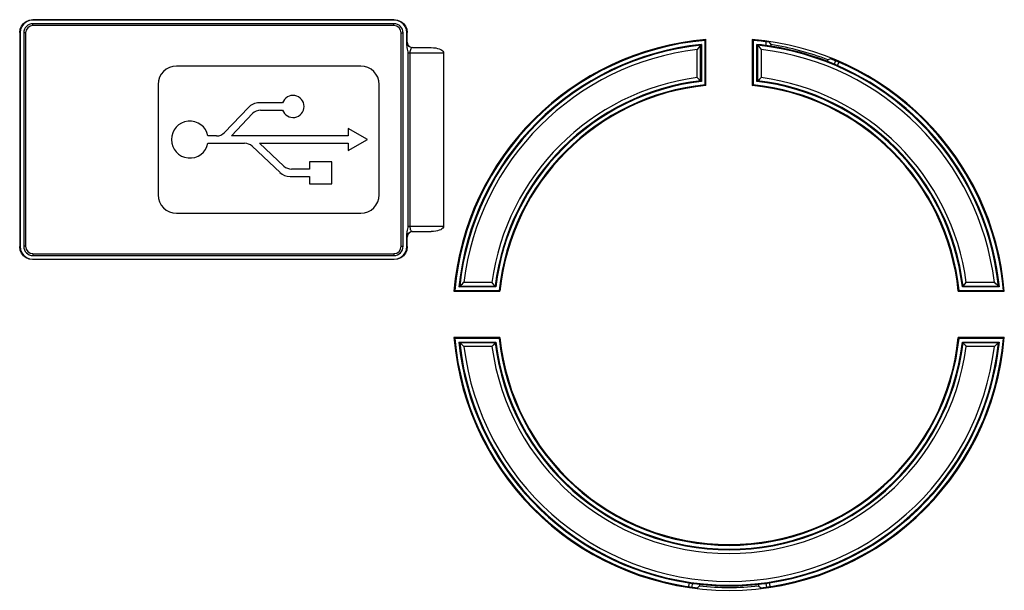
# Model space of a CAD drawing. Extents: x 35 to 410, y 33 to 287.
# Tile 18 of 65: x 61 to 79, y 180 to 190. Entities that reach past the tile are written whole.
import ezdxf

# ---------------------------------------------------------------- set-up
doc = ezdxf.new("R2010")
doc.units = 0
doc.header["$LTSCALE"] = 23.1
doc.layers.add('ALL_AXIS', color=7, linetype='CONTINUOUS')
doc.layers.add('ALL_FEATURES', color=7, linetype='CONTINUOUS')

msp = doc.modelspace()

# ---------------------------------------------------------------- linework, layer by layer
at = {"layer": 'ALL_AXIS', "color": 7, "linetype": 'CONTINUOUS'}
for p, q in [((67.315, 188.191), (65.2, 188.191)), ((67.315, 188.325), (67.315, 188.191)), ((67.661, 188.125), (67.315, 188.325)), ((65.711, 188.059), (67.315, 188.059)), ((67.315, 187.925), (67.661, 188.125)), ((67.315, 188.059), (67.315, 187.925)), ((66.615, 187.725), (66.615, 187.591)), ((67.015, 187.725), (66.615, 187.725)), ((67.015, 187.325), (67.015, 187.725)), ((66.615, 187.459), (66.615, 187.325)), ((66.615, 187.325), (67.015, 187.325))]:
    msp.add_line(p, q, dxfattribs=at)
for centre, radius, start, end in [((66.315, 188.725), 0.2, 199.2688, 160.7312), ((64.449, 188.125), 0.334, 11.3969, 348.6031)]:
    msp.add_arc(centre, radius, start, end, dxfattribs=at)
at = {"layer": 'ALL_FEATURES', "color": 9, "linetype": 'CONTINUOUS'}
for p, q in [((61.602, 190.297), (61.608, 190.292)), ((61.608, 190.192), (61.608, 190.225)), ((68.141, 190.192), (61.608, 190.192)), ((68.141, 190.292), (68.147, 190.297)), ((68.141, 190.192), (68.141, 190.225)), ((61.369, 190.064), (61.375, 190.058)), ((61.475, 190.058), (61.441, 190.058)), ((61.475, 190.058), (61.475, 186.192)), ((68.275, 186.192), (68.275, 190.058)), ((68.275, 190.058), (68.308, 190.058)), ((68.375, 190.058), (68.38, 190.064)), ((68.38, 189.892), (68.378, 189.892)), ((73.693, 189.192), (73.693, 189.833)), ((74.723, 189.833), (74.723, 189.192)), ((69.041, 189.692), (68.395, 189.692)), ((68.429, 189.692), (68.429, 186.558)), ((73.627, 189.25), (73.627, 189.759)), ((74.789, 189.759), (74.789, 189.25)), ((76.167, 189.466), (76.191, 189.522)), ((68.395, 186.558), (69.041, 186.558)), ((68.378, 186.358), (68.38, 186.358)), ((61.369, 186.186), (61.375, 186.192)), ((61.475, 186.192), (61.441, 186.192)), ((61.608, 186.058), (61.608, 186.025)), ((61.608, 186.058), (68.141, 186.058)), ((68.141, 186.058), (68.141, 186.025)), ((68.275, 186.192), (68.308, 186.192)), ((68.38, 186.186), (68.375, 186.192)), ((61.602, 185.953), (61.608, 185.958)), ((68.147, 185.953), (68.141, 185.958)), ((69.408, 185.54), (69.916, 185.54)), ((78.5, 185.54), (79.008, 185.54)), ((69.333, 185.473), (69.975, 185.473)), ((78.441, 185.473), (79.083, 185.473)), ((69.975, 184.444), (69.333, 184.444)), ((79.083, 184.444), (78.441, 184.444)), ((69.916, 184.377), (69.408, 184.377)), ((79.008, 184.377), (78.5, 184.377)), ((73.482, 180.097), (73.474, 180.037)), ((74.934, 180.097), (74.942, 180.037))]:
    msp.add_line(p, q, dxfattribs=at)
at = {"layer": 'ALL_FEATURES', "color": 7, "linetype": 'CONTINUOUS'}
for p, q in [((61.602, 190.297), (68.147, 190.297)), ((68.141, 190.292), (61.608, 190.292)), ((68.141, 190.225), (61.608, 190.225)), ((61.369, 190.064), (61.369, 186.186)), ((61.375, 190.058), (61.375, 186.192)), ((61.441, 190.058), (61.441, 186.192)), ((68.308, 186.192), (68.308, 190.058)), ((68.375, 189.828), (68.375, 190.058)), ((68.38, 189.892), (68.38, 190.064)), ((68.481, 189.792), (68.818, 189.792)), ((73.693, 189.833), (73.673, 189.81)), ((73.707, 189.848), (73.693, 189.833)), ((73.707, 189.848), (73.707, 189.18)), ((73.789, 189.939), (73.775, 189.923)), ((73.775, 189.119), (73.775, 189.923)), ((73.789, 189.106), (73.789, 189.939)), ((74.627, 189.939), (74.627, 189.106)), ((74.627, 189.939), (74.641, 189.923)), ((74.641, 189.923), (74.641, 189.119)), ((74.709, 189.18), (74.709, 189.848)), ((74.874, 189.897), (74.874, 189.828)), ((74.934, 189.889), (74.965, 189.846)), ((74.965, 189.846), (74.96, 189.814)), ((68.395, 189.692), (68.395, 186.558)), ((69.041, 189.692), (69.041, 186.558)), ((67.541, 189.458), (64.208, 189.458)), ((75.997, 189.57), (75.985, 189.538)), ((76.045, 189.591), (75.997, 189.57)), ((76.113, 189.491), (76.136, 189.548)), ((73.652, 189.228), (73.627, 189.25)), ((63.875, 189.125), (63.875, 187.125)), ((67.875, 187.125), (67.875, 189.125)), ((73.693, 189.192), (73.652, 189.228)), ((73.707, 189.18), (73.693, 189.192)), ((73.789, 189.106), (73.775, 189.119)), ((74.627, 189.106), (74.641, 189.119)), ((74.709, 189.18), (74.728, 189.196)), ((66.126, 188.791), (65.701, 188.791)), ((65.508, 188.708), (65.077, 188.254)), ((65.2, 188.191), (65.584, 188.596)), ((65.729, 188.659), (66.126, 188.659)), ((64.932, 188.191), (64.776, 188.191)), ((64.776, 188.059), (65.439, 188.059)), ((65.576, 188.005), (66.08, 187.531)), ((66.151, 187.645), (65.711, 188.059)), ((66.615, 187.591), (66.288, 187.591)), ((66.262, 187.459), (66.615, 187.459)), ((64.208, 186.792), (67.541, 186.792)), ((68.375, 186.192), (68.375, 186.422)), ((68.481, 186.458), (68.818, 186.458)), ((68.38, 186.186), (68.38, 186.358)), ((68.147, 185.953), (61.602, 185.953)), ((61.608, 186.025), (68.141, 186.025)), ((61.608, 185.958), (68.141, 185.958)), ((78.441, 185.473), (78.478, 185.514)), ((78.478, 185.514), (78.5, 185.54)), ((69.228, 185.377), (69.244, 185.392)), ((69.228, 185.377), (70.06, 185.377)), ((69.244, 185.392), (70.047, 185.392)), ((69.986, 185.459), (69.318, 185.459)), ((69.986, 185.459), (69.97, 185.478)), ((70.06, 185.377), (70.047, 185.392)), ((78.356, 185.377), (78.369, 185.392)), ((78.356, 185.377), (79.188, 185.377)), ((78.369, 185.392), (79.172, 185.392)), ((78.43, 185.459), (78.441, 185.473)), ((79.098, 185.459), (78.43, 185.459)), ((79.083, 185.473), (79.06, 185.494)), ((79.098, 185.459), (79.083, 185.473)), ((79.188, 185.377), (79.172, 185.392)), ((69.228, 184.54), (69.244, 184.525)), ((70.06, 184.54), (69.228, 184.54)), ((70.047, 184.525), (69.244, 184.525)), ((69.318, 184.457), (69.333, 184.444)), ((69.318, 184.457), (69.986, 184.457)), ((69.333, 184.444), (69.356, 184.423)), ((69.975, 184.444), (69.938, 184.403)), ((69.986, 184.457), (69.975, 184.444)), ((70.06, 184.54), (70.047, 184.525)), ((78.356, 184.54), (78.369, 184.525)), ((79.188, 184.54), (78.356, 184.54)), ((79.172, 184.525), (78.369, 184.525)), ((78.43, 184.457), (78.446, 184.439)), ((78.43, 184.457), (79.098, 184.457)), ((79.188, 184.54), (79.172, 184.525)), ((69.938, 184.403), (69.916, 184.377)), ((73.541, 180.087), (73.533, 180.026)), ((73.674, 180.041), (73.633, 180.008)), ((73.677, 180.075), (73.674, 180.041)), ((74.739, 180.075), (74.742, 180.041)), ((74.742, 180.041), (74.783, 180.008)), ((74.875, 180.087), (74.883, 180.026))]:
    msp.add_line(p, q, dxfattribs=at)
for points in [[(61.369, 190.064), (61.377, 190.125), (61.4, 190.181), (61.437, 190.229), (61.485, 190.266), (61.542, 190.29), (61.602, 190.297)], [(61.608, 190.292), (61.548, 190.284), (61.491, 190.26), (61.443, 190.223), (61.406, 190.175), (61.383, 190.119), (61.375, 190.058)], [(68.375, 190.058), (68.367, 190.119), (68.343, 190.175), (68.306, 190.223), (68.258, 190.26), (68.202, 190.284), (68.141, 190.292)], [(68.147, 190.297), (68.208, 190.29), (68.264, 190.266), (68.312, 190.229), (68.349, 190.181), (68.373, 190.125), (68.38, 190.064)], [(68.375, 189.828), (68.377, 189.795), (68.383, 189.765), (68.389, 189.739), (68.394, 189.715), (68.395, 189.692)], [(68.38, 189.892), (68.385, 189.861), (68.4, 189.833), (68.422, 189.811), (68.45, 189.797), (68.481, 189.792)], [(68.818, 189.792), (68.86, 189.79), (68.898, 189.785), (68.932, 189.778), (68.962, 189.768), (68.988, 189.757), (69.01, 189.743), (69.027, 189.727), (69.038, 189.71), (69.041, 189.692)], [(73.673, 189.81), (73.651, 189.786), (73.627, 189.759)], [(74.709, 189.848), (74.728, 189.827), (74.743, 189.81), (74.765, 189.786), (74.789, 189.759)], [(76.167, 189.466), (76.139, 189.479), (76.119, 189.488), (76.113, 189.491)], [(74.728, 189.196), (74.764, 189.228), (74.789, 189.25)], [(68.383, 186.485), (68.377, 186.455), (68.375, 186.422)], [(68.481, 186.458), (68.45, 186.453), (68.422, 186.439), (68.4, 186.417), (68.385, 186.389), (68.38, 186.358)], [(68.395, 186.558), (68.394, 186.535), (68.389, 186.511), (68.383, 186.485)], [(69.041, 186.558), (69.038, 186.54), (69.027, 186.523), (69.01, 186.507), (68.988, 186.493), (68.962, 186.482), (68.932, 186.472), (68.898, 186.465), (68.86, 186.46), (68.818, 186.458)], [(61.602, 185.953), (61.542, 185.96), (61.485, 185.984), (61.437, 186.021), (61.4, 186.069), (61.377, 186.125), (61.369, 186.186)], [(61.375, 186.192), (61.383, 186.131), (61.406, 186.075), (61.443, 186.027), (61.491, 185.99), (61.548, 185.966), (61.608, 185.958)], [(68.141, 185.958), (68.202, 185.966), (68.258, 185.99), (68.306, 186.027), (68.343, 186.075), (68.367, 186.131), (68.375, 186.192)], [(68.38, 186.186), (68.373, 186.125), (68.349, 186.069), (68.312, 186.021), (68.264, 185.984), (68.208, 185.96), (68.147, 185.953)], [(69.318, 185.459), (69.339, 185.479), (69.356, 185.494), (69.38, 185.515), (69.408, 185.54)], [(69.97, 185.478), (69.938, 185.514), (69.916, 185.54)], [(79.06, 185.494), (79.036, 185.515), (79.008, 185.54)], [(78.446, 184.439), (78.478, 184.403), (78.5, 184.377)], [(79.098, 184.457), (79.077, 184.438), (79.06, 184.423), (79.036, 184.401), (79.008, 184.377)], [(69.356, 184.423), (69.38, 184.401), (69.408, 184.377)], [(73.482, 180.097), (73.512, 180.092), (73.534, 180.089), (73.541, 180.087)], [(74.875, 180.087), (74.882, 180.089), (74.904, 180.092), (74.934, 180.097)]]:
    msp.add_lwpolyline(points, dxfattribs=at)
at = {"layer": 'ALL_FEATURES', "color": 9, "linetype": 'CONTINUOUS'}
for points in [[(68.378, 189.892), (68.377, 189.887), (68.376, 189.874), (68.375, 189.854), (68.375, 189.828)], [(68.436, 189.801), (68.419, 189.811), (68.397, 189.833), (68.382, 189.861), (68.378, 189.892)], [(68.478, 189.792), (68.466, 189.789), (68.455, 189.781), (68.446, 189.768), (68.439, 189.752), (68.433, 189.734), (68.43, 189.713), (68.429, 189.692)], [(68.375, 186.422), (68.375, 186.396), (68.376, 186.376), (68.377, 186.363), (68.378, 186.358)], [(68.413, 186.435), (68.397, 186.417), (68.382, 186.389), (68.378, 186.358)], [(68.429, 186.558), (68.43, 186.538), (68.433, 186.518), (68.438, 186.499), (68.446, 186.483), (68.455, 186.47), (68.466, 186.461), (68.478, 186.458)]]:
    msp.add_lwpolyline(points, dxfattribs=at)
at = {"layer": 'ALL_FEATURES', "color": 7, "linetype": 'CONTINUOUS'}
for centre, radius, start, end in [((61.608, 190.058), 0.167, 90, 180), ((68.141, 190.058), 0.167, 0, 90), ((74.208, 184.958), 4.998, 94.8066, 175.1934), ((74.208, 184.958), 4.983, 94.9885, 175.0115), ((74.208, 184.958), 4.916, 95.8518, 174.1482), ((74.208, 184.958), 4.998, 4.8066, 85.1934), ((74.208, 184.958), 4.983, 81.6288, 85.0115), ((74.208, 184.958), 4.916, 82.2121, 84.1482), ((74.208, 184.958), 4.917, 67.2071, 82.2071), ((74.208, 184.958), 4.946, 68.7997, 81.2003), ((64.208, 189.125), 0.333, 90, 180), ((67.541, 189.125), 0.333, 0, 90), ((74.208, 184.958), 4.983, 4.9885, 68.3712), ((74.208, 184.958), 4.916, 5.8518, 66.5089), ((74.208, 184.958), 4.251, 96.7703, 173.2297), ((74.208, 184.958), 4.183, 95.9457, 174.0543), ((74.208, 184.958), 4.169, 95.7655, 174.2345), ((74.208, 184.958), 4.169, 5.7655, 84.2345), ((74.208, 184.958), 4.183, 5.9457, 84.0543), ((74.208, 184.958), 4.251, 6.7703, 83.2297), ((65.701, 188.525), 0.266, 90, 136.5694), ((65.729, 188.459), 0.2, 90, 136.5694), ((64.932, 188.391), 0.2, 270, 316.5694), ((65.439, 187.859), 0.2, 46.7672, 90), ((66.288, 187.791), 0.2, 226.7672, 270), ((66.262, 187.725), 0.266, 226.7672, 270), ((64.208, 187.125), 0.333, 180, 270), ((67.541, 187.125), 0.333, 270, 360), ((61.608, 186.192), 0.167, 180, 270), ((68.141, 186.192), 0.167, 270, 360), ((74.208, 184.958), 4.998, 184.8066, 355.1934), ((74.208, 184.958), 4.983, 184.9885, 263.3712), ((74.208, 184.958), 4.916, 185.8518, 261.5089), ((74.208, 184.958), 4.251, 186.7703, 353.2297), ((74.208, 184.958), 4.183, 185.9457, 354.0543), ((74.208, 184.958), 4.169, 185.7655, 354.2345), ((74.208, 184.958), 4.983, 276.6288, 355.0115), ((74.208, 184.958), 4.916, 278.4911, 354.1482), ((74.208, 184.958), 4.917, 262.2071, 277.7929), ((74.208, 184.958), 4.946, 263.7997, 276.2003)]:
    msp.add_arc(centre, radius, start, end, dxfattribs=at)
at = {"layer": 'ALL_FEATURES', "color": 9, "linetype": 'CONTINUOUS'}
for centre, radius, start, end in [((61.608, 190.058), 0.133, 90, 180), ((68.141, 190.058), 0.133, 0, 90), ((74.208, 184.958), 4.902, 96.0254, 173.9746), ((74.208, 184.958), 4.902, 6.0254, 83.9746), ((74.208, 184.958), 4.835, 96.9037, 173.0963), ((74.208, 184.958), 4.835, 6.9037, 83.0963), ((74.208, 184.958), 4.331, 97.712, 172.288), ((74.208, 184.958), 4.331, 7.712, 82.288), ((74.208, 184.958), 4.265, 96.9302, 173.0698), ((74.208, 184.958), 4.265, 6.9302, 83.0698), ((61.608, 186.192), 0.133, 180, 270), ((68.141, 186.192), 0.133, 270, 360), ((74.208, 184.958), 4.902, 186.0254, 353.9746), ((74.208, 184.958), 4.265, 186.9302, 353.0698), ((74.208, 184.958), 4.835, 186.9037, 353.0963), ((74.208, 184.958), 4.331, 187.712, 352.288)]:
    msp.add_arc(centre, radius, start, end, dxfattribs=at)

doc.saveas('drawing.dxf')
